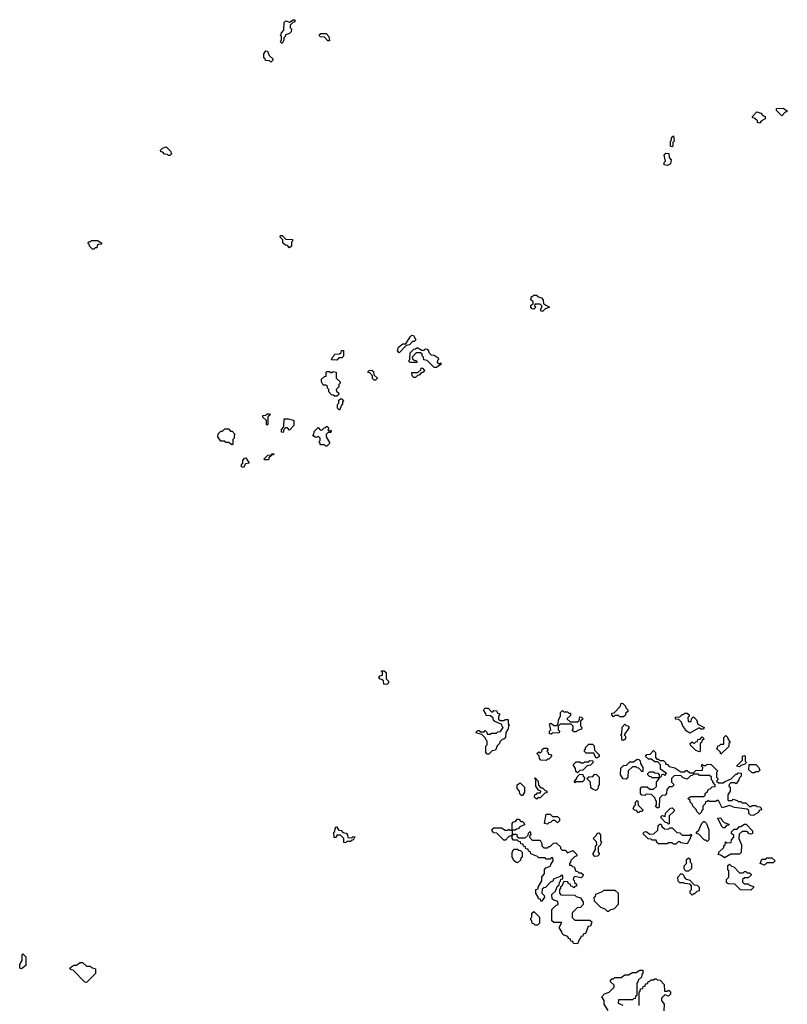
# Model space of a CAD drawing. Extents: x 2886962 to 3052311, y 540590 to 918621.
# Tile 85 of 164: x 2956330 to 2962488, y 771465 to 779360. Entities that reach past the tile are written whole.
import ezdxf

# ---------------------------------------------------------------- set-up
doc = ezdxf.new("R2010")
doc.units = 0

msp = doc.modelspace()

# ---------------------------------------------------------------- linework, layer by layer
at = {"layer": '0CON20XD'}
for points in [[(2958435, 779170), (2958420, 779185), (2958430, 779195), (2958430, 779225), (2958420, 779235), (2958428.3, 779241.7), (2958430, 779255), (2958450, 779275), (2958451.7, 779338.3), (2958465, 779350), (2958495, 779340), (2958525, 779360), (2958538.3, 779358.3), (2958538.3, 779341.7), (2958521.7, 779338.3), (2958500, 779315), (2958500, 779295), (2958510, 779285), (2958508.3, 779261.7), (2958495, 779250), (2958461.7, 779238.3), (2958460, 779225), (2958450, 779215), (2958450, 779195), (2958435, 779170)], [(2958815, 779190), (2958801.7, 779191.7), (2958775, 779220), (2958741.7, 779221.7), (2958731.7, 779238.3), (2958745, 779250), (2958788.3, 779248.3), (2958810, 779225), (2958815, 779190)], [(2958345, 779020), (2958335, 779030), (2958301.7, 779031.7), (2958300, 779045), (2958290, 779055), (2958290, 779085), (2958305, 779110), (2958318.3, 779108.3), (2958331.7, 779071.7), (2958360, 779045), (2958360, 779035), (2958345, 779020)], [(2962265, 778530), (2962250, 778535), (2962248.3, 778548.3), (2962228.3, 778568.3), (2962210, 778575), (2962210, 778585), (2962245, 778620), (2962275, 778610), (2962291.7, 778591.7), (2962310, 778585), (2962310, 778565), (2962281.7, 778548.3), (2962265, 778530)], [(2962445, 778590), (2962401.7, 778631.7), (2962401.7, 778648.3), (2962455, 778650), (2962488.3, 778628.3), (2962485, 778620), (2962471.7, 778618.3), (2962445, 778590)], [(2961565, 778340), (2961550, 778345), (2961550, 778385), (2961560, 778395), (2961560, 778415), (2961575, 778430), (2961580, 778385), (2961570, 778375), (2961570, 778345), (2961565, 778340)], [(2957535, 778270), (2957525, 778270), (2957515, 778280), (2957491.7, 778281.7), (2957478.3, 778298.3), (2957461.7, 778301.7), (2957460, 778315), (2957475, 778330), (2957505, 778340), (2957540, 778305), (2957547.5, 778285), (2957535, 778270)], [(2961525, 778190), (2961500, 778195), (2961500, 778215), (2961510, 778225), (2961500, 778275), (2961515, 778290), (2961538.3, 778288.3), (2961540, 778255), (2961557.5, 778235), (2961550, 778205), (2961525, 778190)], [(2956925, 777520), (2956915, 777520), (2956890, 777545), (2956890, 777555), (2956880, 777565), (2956881.7, 777578.3), (2956895, 777580), (2956905, 777590), (2956955, 777590), (2956988.3, 777568.3), (2956985, 777560), (2956961.7, 777558.3), (2956951.7, 777548.3), (2956948.3, 777531.7), (2956935, 777530), (2956925, 777520)], [(2958495, 777530), (2958478.3, 777548.3), (2958461.7, 777551.7), (2958441.7, 777571.7), (2958440, 777595), (2958420, 777615), (2958421.7, 777628.3), (2958435, 777630), (2958465, 777600), (2958518.3, 777598.3), (2958520, 777585), (2958510, 777575), (2958510, 777545), (2958495, 777530)], [(2960525, 777020), (2960510, 777025), (2960510, 777045), (2960518.3, 777051.7), (2960520, 777065), (2960505, 777080), (2960461.7, 777078.3), (2960460, 777065), (2960470, 777055), (2960455, 777040), (2960441.7, 777041.7), (2960430, 777055), (2960431.7, 777068.3), (2960450, 777085), (2960448.3, 777098.3), (2960430, 777115), (2960435, 777140), (2960445, 777140), (2960455, 777150), (2960475, 777150), (2960485, 777140), (2960515, 777130), (2960530, 777115), (2960531.7, 777081.7), (2960580, 777055), (2960541.7, 777038.3), (2960525, 777020)], [(2959375, 776690), (2959360, 776705), (2959370, 776735), (2959405, 776760), (2959428.3, 776761.7), (2959461.7, 776818.3), (2959475, 776830), (2959488.3, 776828.3), (2959508.3, 776791.7), (2959495, 776780), (2959481.7, 776778.3), (2959458.3, 776751.7), (2959431.7, 776748.3), (2959375, 776690)], [(2959675, 776570), (2959655, 776570), (2959598.3, 776628.3), (2959571.7, 776631.7), (2959570, 776655), (2959560, 776665), (2959558.3, 776678.3), (2959545, 776690), (2959511.7, 776688.3), (2959480, 776655), (2959481.7, 776641.7), (2959495, 776630), (2959508.3, 776628.3), (2959518.3, 776611.7), (2959461.7, 776611.7), (2959450, 776625), (2959460, 776635), (2959461.7, 776688.3), (2959491.7, 776718.3), (2959505, 776720), (2959515, 776730), (2959525, 776730), (2959555, 776710), (2959575, 776710), (2959585, 776720), (2959598.3, 776718.3), (2959610, 776705), (2959611.7, 776691.7), (2959631.7, 776671.7), (2959655, 776670), (2959688.3, 776648.3), (2959690, 776635), (2959681.7, 776628.3), (2959680, 776615), (2959695, 776600), (2959708.3, 776608.3), (2959710, 776595), (2959675, 776570)], [(2958875, 776630), (2958831.7, 776631.7), (2958840, 776655), (2958861.7, 776678.3), (2958895, 776680), (2958908.3, 776691.7), (2958911.7, 776708.3), (2958928.3, 776708.3), (2958928.3, 776661.7), (2958915, 776650), (2958891.7, 776648.3), (2958875, 776630)], [(2959505, 776490), (2959491.7, 776491.7), (2959480, 776505), (2959475, 776530), (2959525, 776530), (2959548.3, 776551.7), (2959550, 776565), (2959558.3, 776568.3), (2959577, 776547), (2959575, 776540), (2959565, 776530), (2959551.7, 776528.3), (2959535, 776510), (2959521.7, 776508.3), (2959505, 776490)], [(2958875, 776340), (2958855, 776340), (2958845, 776350), (2958831.7, 776351.7), (2958810, 776375), (2958810, 776395), (2958800, 776405), (2958798.3, 776418.3), (2958785, 776430), (2958765, 776430), (2958750, 776455), (2958751.7, 776478.3), (2958775, 776500), (2958788.3, 776501.7), (2958790, 776535), (2958795, 776540), (2958815, 776540), (2958825, 776530), (2958835, 776530), (2958845, 776540), (2958870, 776535), (2958870, 776485), (2958900, 776455), (2958900, 776445), (2958890, 776435), (2958890, 776415), (2958870, 776395), (2958871.7, 776381.7), (2958890, 776365), (2958888.3, 776351.7), (2958875, 776340)], [(2959185, 776470), (2959175, 776470), (2959161.7, 776481.7), (2959160, 776505), (2959138.3, 776528.3), (2959121.7, 776531.7), (2959131.7, 776548.3), (2959155, 776550), (2959168.3, 776538.3), (2959171.7, 776511.7), (2959200, 776485), (2959185, 776470)], [(2958895, 776230), (2958880, 776245), (2958880, 776275), (2958890, 776285), (2958891.7, 776308.3), (2958905, 776320), (2958915, 776320), (2958930, 776305), (2958920, 776295), (2958920, 776275), (2958911.7, 776268.3), (2958895, 776230)], [(2958315, 776110), (2958310, 776115), (2958310, 776145), (2958281.7, 776171.7), (2958280, 776185), (2958305, 776190), (2958315, 776200), (2958335, 776200), (2958338.3, 776191.7), (2958320, 776175), (2958320, 776115), (2958315, 776110)], [(2958445, 776050), (2958431.7, 776051.7), (2958430, 776075), (2958450, 776095), (2958451.7, 776158.3), (2958485, 776160), (2958525, 776150), (2958530, 776145), (2958530, 776105), (2958495, 776070), (2958478.3, 776088.3), (2958461.7, 776088.3), (2958450, 776075), (2958445, 776050)], [(2958035, 775950), (2958005, 775970), (2957985, 775970), (2957975, 775980), (2957945, 775980), (2957920, 776015), (2957921.7, 776038.3), (2957945, 776060), (2957958.3, 776061.7), (2957975, 776080), (2958005, 776080), (2958021.7, 776061.7), (2958035, 776060), (2958060, 776035), (2958051.7, 776028.3), (2958050, 776005), (2958040, 775995), (2958040, 775955), (2958035, 775950)], [(2958795, 775940), (2958785, 775940), (2958775, 775950), (2958745, 775950), (2958740, 775955), (2958740, 775965), (2958730, 775975), (2958740, 775985), (2958740, 776005), (2958728.3, 776018.3), (2958705, 776010), (2958680, 776025), (2958690, 776035), (2958691.7, 776058.3), (2958725, 776090), (2958741.7, 776071.7), (2958755, 776070), (2958771.7, 776088.3), (2958785, 776090), (2958795, 776100), (2958810, 776085), (2958801.7, 776071.7), (2958815, 776060), (2958825, 776070), (2958830, 776065), (2958825, 776050), (2958805, 776050), (2958790, 776035), (2958790, 776015), (2958817.5, 775965), (2958795, 775940)], [(2958125, 775770), (2958110, 775775), (2958110, 775795), (2958120, 775805), (2958120, 775825), (2958132.5, 775845), (2958145, 775847.5), (2958170, 775805), (2958141.7, 775798.3), (2958125, 775770)], [(2958325, 775830), (2958295, 775830), (2958291.7, 775838.3), (2958321.7, 775868.3), (2958350, 775870), (2958355, 775880), (2958368.3, 775878.3), (2958365, 775870), (2958350, 775870), (2958348.3, 775861.7), (2958331.7, 775848.3), (2958325, 775830)], [(2959275, 774030), (2959251.7, 774031.7), (2959248.3, 774058.3), (2959235, 774070), (2959221.7, 774071.7), (2959210, 774085), (2959221.7, 774098.3), (2959240, 774105), (2959240, 774125), (2959230, 774135), (2959235, 774140), (2959255, 774140), (2959270, 774125), (2959270, 774075), (2959290, 774055), (2959288.3, 774041.7), (2959275, 774030)], [(2961175, 773770), (2961145, 773770), (2961135, 773780), (2961105, 773780), (2961095, 773770), (2961080, 773785), (2961081.7, 773798.3), (2961098.3, 773801.7), (2961148.3, 773851.7), (2961155, 773880), (2961168.3, 773878.3), (2961190, 773855), (2961191.7, 773841.7), (2961210, 773825), (2961208.3, 773811.7), (2961191.7, 773798.3), (2961188.3, 773781.7), (2961175, 773770)], [(2960095, 773470), (2960081.7, 773471.7), (2960070, 773485), (2960070, 773535), (2960080, 773545), (2960080, 773575), (2960071.7, 773581.7), (2960068.3, 773598.3), (2960038.3, 773628.3), (2959995, 773640), (2959991.7, 773648.3), (2960005, 773660), (2960015, 773660), (2960025, 773650), (2960055, 773650), (2960065, 773660), (2960078.3, 773648.3), (2960081.7, 773631.7), (2960105, 773630), (2960115, 773640), (2960155, 773640), (2960165, 773650), (2960188.3, 773651.7), (2960210, 773685), (2960201.7, 773691.7), (2960198.3, 773708.3), (2960141.7, 773731.7), (2960131.7, 773741.7), (2960128.3, 773758.3), (2960108.3, 773778.3), (2960071.7, 773781.7), (2960070, 773795), (2960050, 773825), (2960065, 773840), (2960088.3, 773838.3), (2960115, 773810), (2960125, 773810), (2960135, 773820), (2960158.3, 773818.3), (2960161.7, 773801.7), (2960180, 773795), (2960180, 773785), (2960170, 773775), (2960171.7, 773751.7), (2960185, 773740), (2960215, 773740), (2960225, 773750), (2960248.3, 773748.3), (2960250, 773715), (2960260, 773705), (2960251.7, 773698.3), (2960250, 773675), (2960230, 773645), (2960228.3, 773601.7), (2960215, 773590), (2960201.7, 773588.3), (2960181.7, 773568.3), (2960180, 773555), (2960161.7, 773538.3), (2960148.3, 773501.7), (2960121.7, 773498.3), (2960095, 773470)], [(2960595, 773630), (2960580, 773635), (2960580, 773655), (2960590, 773665), (2960580, 773715), (2960595, 773720), (2960615, 773700), (2960638.3, 773701.7), (2960650, 773715), (2960653, 773747), (2960670, 773775), (2960670, 773805), (2960685, 773820), (2960695, 773810), (2960725, 773810), (2960735, 773800), (2960748.3, 773798.3), (2960748.3, 773781.7), (2960720, 773755), (2960745, 773730), (2960805, 773730), (2960818.3, 773741.7), (2960825, 773770), (2960838.3, 773768.3), (2960850, 773755), (2960830, 773735), (2960830, 773695), (2960840, 773685), (2960838.3, 773671.7), (2960805, 773660), (2960795, 773650), (2960775, 773650), (2960761.7, 773661.7), (2960770, 773675), (2960770, 773695), (2960755, 773710), (2960665, 773710), (2960650, 773695), (2960650, 773665), (2960660, 773655), (2960658.3, 773641.7), (2960605, 773640), (2960595, 773630)], [(2961705, 773640), (2961671.7, 773661.7), (2961670, 773675), (2961650, 773695), (2961638.3, 773728.3), (2961618.3, 773748.3), (2961591.7, 773751.7), (2961591.7, 773768.3), (2961625, 773770), (2961645, 773790), (2961655, 773790), (2961665, 773800), (2961685, 773800), (2961700, 773785), (2961700, 773775), (2961690, 773765), (2961691.7, 773731.7), (2961718.3, 773731.7), (2961720, 773755), (2961735, 773770), (2961760, 773745), (2961771.7, 773711.7), (2961820, 773685), (2961815, 773670), (2961795, 773670), (2961785, 773680), (2961775, 773680), (2961705, 773640)], [(2961175, 773580), (2961161.7, 773581.7), (2961160, 773615), (2961150, 773625), (2961160, 773635), (2961163, 773687), (2961185, 773710), (2961195, 773700), (2961208.3, 773698.3), (2961220, 773685), (2961180, 773625), (2961190, 773615), (2961190, 773595), (2961175, 773580)], [(2961785, 773490), (2961755, 773500), (2961711.7, 773541.7), (2961710, 773555), (2961725, 773570), (2961735, 773560), (2961745, 773560), (2961755, 773570), (2961768.3, 773571.7), (2961771.7, 773588.3), (2961788.3, 773591.7), (2961805, 773610), (2961820, 773595), (2961801.7, 773578.3), (2961800, 773565), (2961790, 773555), (2961790, 773495), (2961785, 773490)], [(2961955, 773470), (2961948.3, 773488.3), (2961920, 773515), (2961928.3, 773521.7), (2961931.7, 773538.3), (2961945, 773540), (2961955, 773550), (2961978.3, 773551.7), (2961980, 773605), (2961995, 773620), (2962008.3, 773608.3), (2962010, 773595), (2962030, 773565), (2962020, 773555), (2962018.3, 773531.7), (2961955, 773470)], [(2960555, 773420), (2960511.7, 773421.7), (2960500, 773435), (2960498.3, 773458.3), (2960480, 773475), (2960495, 773490), (2960508.3, 773481.7), (2960518.3, 773491.7), (2960521.7, 773508.3), (2960535, 773520), (2960558.3, 773518.3), (2960570, 773505), (2960560, 773495), (2960568.3, 773488.3), (2960571.7, 773471.7), (2960588.3, 773468.3), (2960600, 773455), (2960575, 773430), (2960565, 773430), (2960555, 773420)], [(2960965, 773440), (2960951.7, 773441.7), (2960935, 773480), (2960875, 773480), (2960861.7, 773491.7), (2960860, 773505), (2960868.3, 773511.7), (2960870, 773525), (2960895, 773550), (2960925, 773550), (2960938.3, 773538.3), (2960941.7, 773501.7), (2960980, 773465), (2960978.3, 773451.7), (2960965, 773440)], [(2962215, 772980), (2962191.7, 772981.7), (2962180, 772995), (2962178.3, 773018.3), (2962165, 773030), (2962065, 773042.5), (2962025, 773060), (2961965, 773040), (2961935, 773100), (2961925, 773100), (2961915, 773090), (2961865, 773090), (2961855, 773100), (2961845, 773090), (2961831.7, 773088.3), (2961828.3, 773071.7), (2961810, 773055), (2961810, 773025), (2961801.7, 773018.3), (2961798.3, 773001.7), (2961785, 772990), (2961771.7, 773001.7), (2961761.7, 773011.7), (2961758.3, 773028.3), (2961730, 773055), (2961728.3, 773068.3), (2961710, 773085), (2961708.3, 773098.3), (2961690, 773115), (2961715, 773130), (2961815, 773130), (2961828.3, 773141.7), (2961830, 773155), (2961848.3, 773171.7), (2961855, 773190), (2961868.3, 773191.7), (2961885, 773210), (2961908.3, 773211.7), (2961910, 773225), (2961890, 773245), (2961890, 773255), (2961880, 773265), (2961880, 773285), (2961865, 773300), (2961785, 773300), (2961775, 773310), (2961735, 773310), (2961725, 773300), (2961711.7, 773298.3), (2961685, 773270), (2961651.7, 773281.7), (2961635, 773300), (2961581.7, 773298.3), (2961560, 773275), (2961560, 773245), (2961580, 773225), (2961565, 773210), (2961541.7, 773208.3), (2961521.7, 773188.3), (2961520, 773155), (2961508.3, 773141.7), (2961485, 773140), (2961461.7, 773118.3), (2961460, 773045), (2961455, 773040), (2961445, 773040), (2961431.7, 773051.7), (2961440, 773065), (2961440, 773095), (2961430, 773105), (2961428.3, 773118.3), (2961398.3, 773148.3), (2961355, 773150), (2961345, 773140), (2961321.7, 773141.7), (2961310, 773155), (2961310, 773195), (2961321.7, 773208.3), (2961365, 773210), (2961385, 773190), (2961415, 773190), (2961438.3, 773211.7), (2961440, 773245), (2961460, 773275), (2961460, 773280), (2961405, 773280), (2961395, 773290), (2961381.7, 773291.7), (2961370, 773305), (2961370, 773315), (2961381.7, 773328.3), (2961415, 773330), (2961425, 773320), (2961448.3, 773318.3), (2961460, 773305), (2961460, 773280), (2961478.3, 773291.7), (2961481.7, 773308.3), (2961495, 773310), (2961505, 773300), (2961520, 773315), (2961471.7, 773351.7), (2961470, 773385), (2961448.3, 773408.3), (2961425, 773410), (2961395, 773430), (2961375, 773430), (2961351.7, 773451.7), (2961361.7, 773468.3), (2961388.3, 773471.7), (2961415, 773500), (2961430, 773485), (2961430, 773445), (2961441.7, 773431.7), (2961455, 773430), (2961465, 773420), (2961495, 773420), (2961510, 773405), (2961511.7, 773391.7), (2961525, 773390), (2961541.7, 773371.7), (2961585, 773360), (2961635, 773330), (2961665, 773330), (2961675, 773340), (2961685, 773340), (2961705, 773320), (2961735, 773320), (2961755, 773340), (2961808.3, 773341.7), (2961810, 773365), (2961800, 773375), (2961805, 773390), (2961815, 773380), (2961835, 773380), (2961845, 773390), (2961878.3, 773388.3), (2961930, 773335), (2961920, 773325), (2961920, 773285), (2961930, 773275), (2961930, 773265), (2961920, 773255), (2961935, 773240), (2961975, 773240), (2961985, 773250), (2962038.3, 773271.7), (2962075, 773310), (2962085, 773310), (2962095, 773320), (2962118.3, 773318.3), (2962117.5, 773295), (2962101.7, 773278.3), (2962100, 773265), (2962078.3, 773231.7), (2962065, 773240), (2962035, 773240), (2962021.7, 773228.3), (2962020, 773215), (2962030, 773205), (2962030, 773175), (2962010, 773145), (2962010, 773105), (2962015, 773100), (2962045, 773100), (2962055, 773110), (2962085, 773100), (2962095, 773090), (2962115, 773090), (2962125, 773080), (2962155, 773080), (2962185, 773050), (2962195, 773050), (2962205, 773060), (2962235, 773060), (2962245, 773050), (2962268.3, 773048.3), (2962278.3, 773038.3), (2962280, 773025), (2962261.7, 773018.3), (2962256.4, 773003.6), (2962215, 772980)], [(2960805, 773320), (2960791.7, 773331.7), (2960790, 773355), (2960770, 773385), (2960795, 773410), (2960825, 773410), (2960835, 773400), (2960855, 773400), (2960865, 773410), (2960895, 773410), (2960905, 773420), (2960928.3, 773418.3), (2960928.3, 773401.7), (2960908.3, 773381.7), (2960881.7, 773378.3), (2960848.3, 773341.7), (2960825, 773340), (2960805, 773320)], [(2961195, 773270), (2961171.7, 773271.7), (2961150, 773305), (2961151.7, 773358.3), (2961175, 773380), (2961198.3, 773381.7), (2961225, 773410), (2961255, 773410), (2961285, 773430), (2961298.3, 773428.3), (2961308.3, 773418.3), (2961310, 773395), (2961330, 773365), (2961328.3, 773331.7), (2961321.7, 773331.7), (2961298.3, 773358.3), (2961285, 773360), (2961275, 773370), (2961245, 773370), (2961211.7, 773338.3), (2961210, 773285), (2961195, 773270)], [(2962105, 773370), (2962080, 773375), (2962128.3, 773421.7), (2962130, 773455), (2962145, 773460), (2962150, 773455), (2962150, 773415), (2962160, 773405), (2962148.3, 773391.7), (2962115, 773380), (2962105, 773370)], [(2962225, 773320), (2962205, 773320), (2962180, 773345), (2962181.7, 773388.3), (2962235, 773387.5), (2962260, 773365), (2962268.3, 773341.7), (2962255, 773330), (2962235, 773330), (2962225, 773320)], [(2960365, 773140), (2960355, 773140), (2960341.7, 773151.7), (2960340, 773175), (2960320, 773195), (2960320, 773225), (2960345, 773240), (2960380, 773205), (2960380, 773165), (2960365, 773140)], [(2960475, 773110), (2960460, 773125), (2960461.7, 773148.3), (2960475, 773150), (2960485, 773160), (2960508.3, 773161.7), (2960510, 773175), (2960491.7, 773181.7), (2960470, 773215), (2960470, 773270), (2960460, 773275), (2960465, 773280), (2960490, 773255), (2960491.7, 773221.7), (2960511.7, 773201.7), (2960525, 773200), (2960541.7, 773181.7), (2960560, 773175), (2960558.3, 773161.7), (2960541.7, 773158.3), (2960505, 773120), (2960485, 773120), (2960475, 773110)], [(2960785, 773240), (2960780, 773255), (2960798.3, 773271.7), (2960801.7, 773288.3), (2960825, 773310), (2960848.3, 773308.3), (2960850, 773295), (2960860, 773285), (2960858.3, 773261.7), (2960845, 773250), (2960795, 773250), (2960785, 773240)], [(2960955, 773180), (2960925, 773190), (2960911.7, 773201.7), (2960910, 773245), (2960880, 773275), (2960895, 773290), (2960928.3, 773291.7), (2960945, 773310), (2960958.3, 773308.3), (2960980, 773285), (2960980, 773225), (2960970, 773215), (2960968.3, 773191.7), (2960955, 773180)], [(2961295, 773000), (2961278.3, 773018.3), (2961261.7, 773021.7), (2961252.5, 773032.5), (2961261.7, 773058.3), (2961270, 773065), (2961270, 773085), (2961285, 773100), (2961290, 773095), (2961291.7, 773061.7), (2961330, 773025), (2961325, 773010), (2961305, 773010), (2961295, 773000)], [(2961535, 772910), (2961525, 772920), (2961511.7, 772921.7), (2961470, 772965), (2961485, 772980), (2961508.3, 772971.7), (2961511.7, 772998.3), (2961551.7, 773038.3), (2961565, 773040), (2961580, 773025), (2961580, 773015), (2961540, 772975), (2961540, 772915), (2961535, 772910)], [(2960805, 771950), (2960771.7, 771951.7), (2960768.3, 771968.3), (2960751.7, 771971.7), (2960748.3, 771988.3), (2960731.7, 771991.7), (2960728.3, 772008.3), (2960695, 772020), (2960681.7, 772031.7), (2960680, 772045), (2960660, 772075), (2960660, 772085), (2960680, 772120), (2960615, 772120), (2960600, 772135), (2960600, 772225), (2960631.7, 772258.3), (2960650, 772265), (2960648.3, 772288.3), (2960615, 772300), (2960601.7, 772311.7), (2960600, 772345), (2960628.3, 772371.7), (2960641.7, 772408.3), (2960658.3, 772421.7), (2960660, 772445), (2960668.3, 772451.7), (2960671.7, 772468.3), (2960688.3, 772471.7), (2960688.3, 772498.3), (2960675, 772500), (2960665, 772490), (2960611.7, 772468.3), (2960608.3, 772451.7), (2960591.7, 772448.3), (2960548.3, 772401.7), (2960535, 772400), (2960521.7, 772388.3), (2960520, 772355), (2960538.3, 772338.3), (2960540, 772325), (2960518.3, 772291.7), (2960511.7, 772291.7), (2960508.3, 772308.3), (2960491.7, 772311.7), (2960490, 772325), (2960470, 772355), (2960470, 772385), (2960488.3, 772391.7), (2960490, 772405), (2960520, 772455), (2960520, 772485), (2960540, 772515), (2960540, 772545), (2960551.7, 772558.3), (2960588.3, 772571.7), (2960590, 772585), (2960610, 772615), (2960608.3, 772638.3), (2960595, 772640), (2960585, 772630), (2960555, 772630), (2960545, 772640), (2960495, 772640), (2960485, 772650), (2960431.7, 772671.7), (2960428.3, 772688.3), (2960411.7, 772691.7), (2960408.3, 772708.3), (2960391.7, 772711.7), (2960388.3, 772728.3), (2960371.7, 772731.7), (2960368.3, 772748.3), (2960351.7, 772751.7), (2960348.3, 772768.3), (2960335, 772770), (2960325, 772780), (2960291.7, 772781.7), (2960280, 772795), (2960280, 772820), (2960251.7, 772808.3), (2960228.3, 772781.7), (2960215, 772780), (2960158.3, 772838.3), (2960135, 772840), (2960120, 772855), (2960121.7, 772868.3), (2960135, 772880), (2960195, 772880), (2960225, 772860), (2960245, 772860), (2960255, 772870), (2960265, 772860), (2960280, 772860), (2960280, 772915), (2960291.7, 772928.3), (2960308.3, 772931.7), (2960321.7, 772948.3), (2960335, 772950), (2960351.7, 772931.7), (2960365, 772930), (2960378.3, 772918.3), (2960380, 772905), (2960341.7, 772888.3), (2960328.3, 772871.7), (2960315, 772870), (2960305, 772860), (2960280, 772860), (2960280, 772820), (2960295, 772830), (2960315, 772830), (2960321.7, 772811.7), (2960335, 772800), (2960385, 772800), (2960408.3, 772821.7), (2960411.7, 772838.3), (2960425, 772850), (2960430, 772825), (2960421.7, 772818.3), (2960420, 772805), (2960441.7, 772781.7), (2960505, 772780), (2960520, 772755), (2960520, 772735), (2960535, 772720), (2960565, 772720), (2960575, 772730), (2960585, 772730), (2960611.7, 772758.3), (2960635, 772760), (2960668.3, 772728.3), (2960670, 772715), (2960681.7, 772701.7), (2960705, 772700), (2960725, 772680), (2960768.3, 772698.3), (2960798.3, 772668.3), (2960800, 772655), (2960781.7, 772648.3), (2960751.7, 772618.3), (2960750, 772605), (2960740, 772595), (2960740, 772580), (2960755, 772580), (2960765, 772570), (2960778.3, 772568.3), (2960791.7, 772531.7), (2960805, 772530), (2960815, 772520), (2960835, 772520), (2960850, 772505), (2960848.3, 772491.7), (2960835, 772480), (2960785, 772490), (2960771.7, 772478.3), (2960770, 772465), (2960778.3, 772458.3), (2960781.7, 772441.7), (2960798.3, 772428.3), (2960798.3, 772411.7), (2960785, 772410), (2960775, 772400), (2960765, 772410), (2960751.7, 772411.7), (2960748.3, 772428.3), (2960731.7, 772431.7), (2960728.3, 772448.3), (2960695, 772450), (2960678.3, 772411.7), (2960670, 772405), (2960668.3, 772391.7), (2960660, 772385), (2960660, 772355), (2960671.7, 772341.7), (2960785, 772340), (2960795, 772330), (2960828.3, 772318.3), (2960850, 772285), (2960850, 772265), (2960828.3, 772241.7), (2960801.7, 772238.3), (2960761.7, 772198.3), (2960761.7, 772161.7), (2960785, 772140), (2960905, 772140), (2960920, 772125), (2960908.3, 772091.7), (2960891.7, 772088.3), (2960868.3, 772031.7), (2960851.7, 772028.3), (2960848.3, 772011.7), (2960831.7, 772008.3), (2960830, 771995), (2960821.7, 771988.3), (2960805, 771950)], [(2960565, 772910), (2960540, 772915), (2960555, 772990), (2960585, 772990), (2960605, 772970), (2960645, 772970), (2960660, 772955), (2960660, 772935), (2960645, 772920), (2960625, 772940), (2960605, 772940), (2960588.3, 772921.7), (2960575, 772920), (2960565, 772910)], [(2961845, 772770), (2961835, 772780), (2961825, 772780), (2961778.3, 772828.3), (2961760, 772835), (2961760, 772845), (2961778.3, 772861.7), (2961801.7, 772918.3), (2961815, 772930), (2961825, 772930), (2961840, 772915), (2961860, 772865), (2961860, 772785), (2961845, 772770)], [(2961985, 772880), (2961975, 772880), (2961961.7, 772891.7), (2961931.7, 772958.3), (2961955, 772960), (2961961.7, 772941.7), (2961981.7, 772921.7), (2962018.3, 772908.3), (2962018.3, 772901.7), (2962001.7, 772898.3), (2961985, 772880)], [(2958945, 772760), (2958931.7, 772761.7), (2958930, 772795), (2958905, 772820), (2958875, 772820), (2958868.3, 772801.7), (2958851.7, 772801.7), (2958850, 772845), (2958858.3, 772851.7), (2958860, 772875), (2958871.7, 772888.3), (2958878.3, 772888.3), (2958880, 772875), (2958891.7, 772861.7), (2958908.3, 772858.3), (2958921.7, 772841.7), (2958948.3, 772838.3), (2958960, 772825), (2958961.7, 772801.7), (2958995, 772800), (2959005, 772810), (2959018.3, 772808.3), (2959005, 772780), (2958995, 772780), (2958985, 772770), (2958955, 772770), (2958945, 772760)], [(2961595, 772750), (2961575, 772750), (2961565, 772760), (2961535, 772760), (2961525, 772752.5), (2961455, 772752.5), (2961441.7, 772761.7), (2961435, 772780), (2961405, 772780), (2961395, 772790), (2961371.7, 772791.7), (2961330, 772835), (2961341.7, 772848.3), (2961355, 772850), (2961385, 772830), (2961418.3, 772831.7), (2961448.3, 772861.7), (2961451.7, 772898.3), (2961465, 772910), (2961475, 772910), (2961481.7, 772891.7), (2961501.7, 772871.7), (2961535, 772870), (2961545, 772880), (2961565, 772880), (2961601.7, 772841.7), (2961625, 772840), (2961645, 772820), (2961705, 772820), (2961718.3, 772828.3), (2961720, 772815), (2961711.7, 772808.3), (2961710, 772795), (2961685, 772752.5), (2961635, 772760), (2961625, 772770), (2961611.7, 772768.3), (2961595, 772750)], [(2961985, 772640), (2961955, 772660), (2961930, 772665), (2961938.3, 772671.7), (2961940, 772685), (2961978.3, 772721.7), (2961980, 772735), (2961990, 772745), (2961991.7, 772768.3), (2962005, 772760), (2962038.3, 772761.7), (2962040, 772785), (2962060, 772805), (2962058.3, 772818.3), (2962040, 772835), (2962041.7, 772848.3), (2962061.7, 772868.3), (2962085, 772870), (2962105, 772890), (2962115, 772890), (2962145, 772910), (2962158.3, 772908.3), (2962210, 772855), (2962210, 772835), (2962195, 772830), (2962183, 772833), (2962165, 772850), (2962125, 772850), (2962101.7, 772828.3), (2962100, 772795), (2962120, 772745), (2962118.3, 772681.7), (2962105, 772670), (2962035, 772670), (2961985, 772640)], [(2960945, 772650), (2960930, 772665), (2960930, 772675), (2960950, 772705), (2960950, 772735), (2960960, 772745), (2960958.3, 772768.3), (2960930, 772795), (2960958.3, 772821.7), (2960961.7, 772838.3), (2960975, 772840), (2960990, 772825), (2960990, 772775), (2961000, 772765), (2960991.7, 772758.3), (2960990, 772745), (2960970, 772725), (2960970, 772685), (2960978.3, 772678.3), (2960980, 772665), (2960965, 772652.5), (2960945, 772650)], [(2960325, 772600), (2960311.7, 772601.7), (2960291.7, 772621.7), (2960290, 772635), (2960280, 772645), (2960280, 772685), (2960295, 772710), (2960325, 772710), (2960335, 772700), (2960348.3, 772698.3), (2960360, 772685), (2960360, 772645), (2960351.7, 772638.3), (2960348.3, 772621.7), (2960325, 772600)], [(2961671.7, 772531.7), (2961660, 772555), (2961660, 772575), (2961680, 772595), (2961680, 772625), (2961695, 772640), (2961708.3, 772628.3), (2961710, 772605), (2961720, 772595), (2961720, 772555), (2961695, 772532.5), (2961671.7, 772531.7)], [(2962305, 772580), (2962270, 772595), (2962285, 772630), (2962315, 772630), (2962325, 772640), (2962365, 772640), (2962390, 772615), (2962375, 772600), (2962325, 772600), (2962305, 772580)], [(2962195, 772380), (2962113, 772383), (2962068.3, 772428.3), (2962015, 772430), (2962001.7, 772441.7), (2962000, 772465), (2962020, 772485), (2962020, 772535), (2962010, 772545), (2962011.7, 772578.3), (2962025, 772587.5), (2962041.7, 772571.7), (2962058.3, 772568.3), (2962105, 772520), (2962135, 772520), (2962145, 772530), (2962155, 772530), (2962165, 772520), (2962185, 772520), (2962198.3, 772508.3), (2962198.3, 772501.7), (2962175, 772480), (2962145, 772480), (2962130, 772465), (2962130, 772445), (2962141.7, 772431.7), (2962175, 772430), (2962185, 772420), (2962218.3, 772408.3), (2962218.3, 772401.7), (2962195, 772380)], [(2961725, 772340), (2961710, 772355), (2961710, 772375), (2961720, 772385), (2961720, 772415), (2961708.3, 772428.3), (2961665, 772432.5), (2961655, 772440), (2961625, 772440), (2961611.7, 772451.7), (2961610, 772485), (2961635, 772510), (2961645, 772510), (2961658.3, 772498.3), (2961660, 772485), (2961671.7, 772471.7), (2961705, 772460), (2961741.7, 772421.7), (2961765, 772420), (2961780, 772405), (2961780, 772375), (2961761.7, 772368.3), (2961745, 772350), (2961735, 772350), (2961725, 772340)], [(2961055, 772210), (2961045, 772210), (2961028.3, 772228.3), (2960991.7, 772241.7), (2960941.7, 772291.7), (2960940, 772325), (2960948.3, 772331.7), (2960951.7, 772348.3), (2961005, 772370), (2961015, 772380), (2961105, 772380), (2961130, 772355), (2961130, 772265), (2961098.3, 772231.7), (2961065, 772220), (2961055, 772210)], [(2960485, 772100), (2960465, 772100), (2960455, 772110), (2960441.7, 772111.7), (2960440, 772135), (2960430, 772145), (2960430, 772155), (2960440, 772165), (2960440, 772195), (2960455, 772210), (2960500, 772165), (2960500, 772115), (2960485, 772100)], [(2956345, 771750), (2956330, 771755), (2956330, 771785), (2956350, 771815), (2956350, 771865), (2956355, 771870), (2956380, 771845), (2956380, 771775), (2956345, 771750)], [(2956865, 771640), (2956851.7, 771641.7), (2956758.3, 771738.3), (2956741.7, 771741.7), (2956731.7, 771758.3), (2956765, 771780), (2956785, 771780), (2956815, 771800), (2956835, 771800), (2956865, 771770), (2956895, 771770), (2956905, 771760), (2956938.3, 771748.3), (2956938.3, 771711.7), (2956865, 771640)], [(2961050, 771415), (2961020, 771465), (2961020, 771495), (2961000, 771525), (2961021.7, 771548.3), (2961058.3, 771561.7), (2961098.3, 771601.7), (2961098.3, 771618.3), (2961070, 771645), (2961070, 771655), (2961081.7, 771668.3), (2961095, 771670), (2961105, 771680), (2961155, 771680), (2961185, 771700), (2961215, 771700), (2961245, 771720), (2961275, 771720), (2961305, 771740), (2961328.3, 771738.3), (2961330, 771715), (2961320, 771705), (2961318.3, 771681.7), (2961291.7, 771658.3), (2961290, 771645), (2961280, 771635), (2961280, 771535), (2961271.7, 771528.3), (2961268.3, 771511.7), (2961255, 771510), (2961245, 771500), (2961135, 771500), (2961130, 771475), (2961168.3, 771458.3)], [(2961300, 771455), (2961300, 771565), (2961308.3, 771571.7), (2961311.7, 771588.3), (2961328.3, 771591.7), (2961331.7, 771608.3), (2961348.3, 771611.7), (2961351.7, 771628.3), (2961368.3, 771631.7), (2961371.7, 771648.3), (2961385, 771650), (2961395, 771660), (2961415, 771660), (2961425, 771670), (2961435, 771670), (2961445, 771660), (2961468.3, 771658.3), (2961500, 771625), (2961501.7, 771571.7), (2961525, 771570), (2961538.3, 771578.3), (2961550, 771565), (2961550, 771545), (2961535, 771530), (2961505, 771540), (2961480, 771515), (2961480, 771495), (2961500, 771465), (2961498.3, 771411.7)]]:
    msp.add_lwpolyline(points, dxfattribs=at)

doc.saveas('drawing.dxf')
